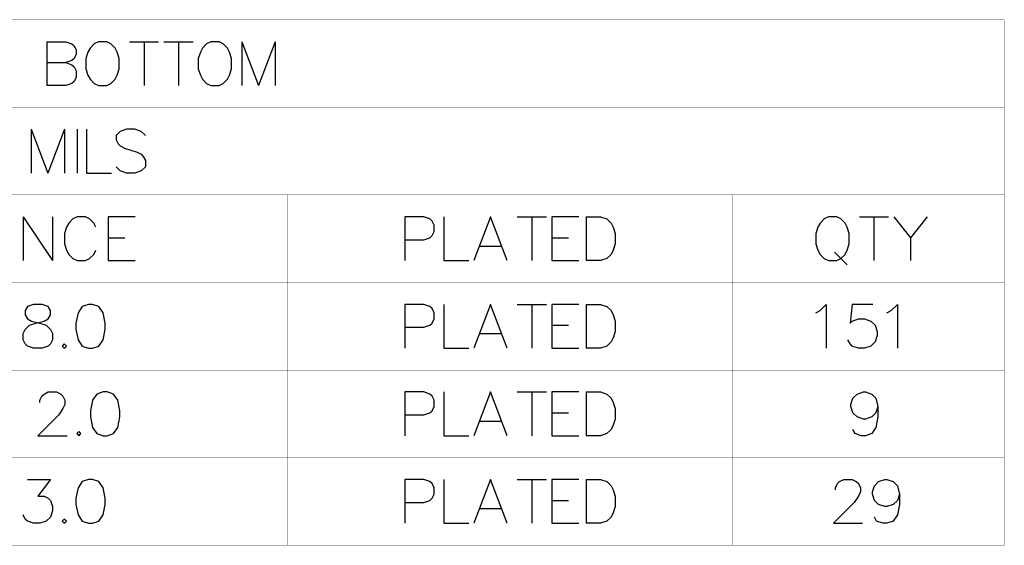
# Model space of a CAD drawing. Header units: millimetres. Extents: x 0 to 559, y 0 to 433.
# Tile 36 of 65: x 122 to 194, y 169 to 207. Entities that reach past the tile are written whole.
import ezdxf

# ---------------------------------------------------------------- set-up
doc = ezdxf.new("R2010")
doc.units = ezdxf.units.MM
doc.layers.add('Mechanical5', color=56, linetype='Continuous')

msp = doc.modelspace()

# ---------------------------------------------------------------- linework, layer by layer
at = {"layer": 'Mechanical5'}
for p, q in [((124.139, 205.869), (124.139, 202.695)), ((124.139, 205.869), (125.5, 205.869)), ((125.5, 205.869), (125.953, 205.718)), ((125.953, 205.718), (126.104, 205.567)), ((127.571, 205.718), (127.268, 205.415)), ((127.873, 205.869), (127.571, 205.718)), ((128.478, 205.869), (127.873, 205.869)), ((128.78, 205.718), (128.478, 205.869)), ((129.082, 205.415), (128.78, 205.718)), ((130.125, 205.869), (132.241, 205.869)), ((131.183, 205.869), (131.183, 202.695)), ((132.619, 205.869), (134.735, 205.869)), ((133.677, 205.869), (133.677, 202.695)), ((135.718, 205.718), (135.416, 205.415)), ((136.02, 205.869), (135.718, 205.718)), ((136.625, 205.869), (136.02, 205.869)), ((136.927, 205.718), (136.625, 205.869)), ((137.23, 205.415), (136.927, 205.718)), ((138.273, 205.869), (138.273, 202.695)), ((138.273, 205.869), (139.482, 202.695)), ((140.691, 205.869), (139.482, 202.695)), ((140.691, 205.869), (140.691, 202.695)), ((126.104, 205.567), (126.256, 205.264)), ((126.256, 204.962), (126.104, 204.66)), ((126.256, 205.264), (126.256, 204.962)), ((127.117, 205.113), (126.966, 204.66)), ((127.268, 205.415), (127.117, 205.113)), ((129.233, 205.113), (129.082, 205.415)), ((129.384, 204.66), (129.233, 205.113)), ((135.265, 205.113), (135.113, 204.66)), ((135.416, 205.415), (135.265, 205.113)), ((137.381, 205.113), (137.23, 205.415)), ((137.532, 204.66), (137.381, 205.113)), ((124.139, 204.357), (125.5, 204.357)), ((125.953, 204.508), (125.5, 204.357)), ((125.5, 204.357), (125.953, 204.206)), ((126.104, 204.66), (125.953, 204.508)), ((125.953, 204.206), (126.104, 204.055)), ((126.966, 204.66), (126.966, 203.904)), ((129.384, 203.904), (129.384, 204.66)), ((135.113, 204.66), (135.113, 203.904)), ((137.532, 203.904), (137.532, 204.66)), ((126.104, 204.055), (126.256, 203.753)), ((126.256, 203.753), (126.256, 203.299)), ((126.966, 203.904), (127.117, 203.45)), ((129.233, 203.45), (129.384, 203.904)), ((135.113, 203.904), (135.265, 203.45)), ((137.381, 203.45), (137.532, 203.904)), ((125.953, 202.846), (125.5, 202.695)), ((126.104, 202.997), (125.953, 202.846)), ((126.256, 203.299), (126.104, 202.997)), ((127.117, 203.45), (127.268, 203.148)), ((127.268, 203.148), (127.571, 202.846)), ((127.571, 202.846), (127.873, 202.695)), ((128.478, 202.695), (128.78, 202.846)), ((128.78, 202.846), (129.082, 203.148)), ((129.082, 203.148), (129.233, 203.45)), ((135.265, 203.45), (135.416, 203.148)), ((135.416, 203.148), (135.718, 202.846)), ((135.718, 202.846), (136.02, 202.695)), ((136.625, 202.695), (136.927, 202.846)), ((136.927, 202.846), (137.23, 203.148)), ((137.23, 203.148), (137.381, 203.45)), ((125.5, 202.695), (124.139, 202.695)), ((127.873, 202.695), (128.478, 202.695)), ((136.02, 202.695), (136.625, 202.695)), ((123.007, 199.519), (123.007, 196.345)), ((123.007, 199.519), (124.216, 196.345)), ((125.425, 199.519), (124.216, 196.345)), ((125.425, 199.519), (125.425, 196.345)), ((126.332, 199.519), (126.332, 196.345)), ((126.998, 199.519), (126.998, 196.345)), ((129.461, 199.368), (129.159, 199.065)), ((129.915, 199.519), (129.461, 199.368)), ((130.52, 199.519), (129.915, 199.519)), ((130.973, 199.368), (130.52, 199.519)), ((131.275, 199.065), (130.973, 199.368)), ((129.159, 199.065), (129.159, 198.763)), ((129.159, 198.763), (129.31, 198.461)), ((129.31, 198.461), (129.461, 198.31)), ((129.461, 198.31), (129.764, 198.158)), ((129.764, 198.158), (130.671, 197.856)), ((130.671, 197.856), (130.973, 197.705)), ((130.973, 197.705), (131.124, 197.554)), ((131.124, 197.554), (131.275, 197.251)), ((131.275, 197.251), (131.275, 196.798)), ((126.998, 196.345), (128.811, 196.345)), ((129.461, 196.496), (129.159, 196.798)), ((129.915, 196.345), (129.461, 196.496)), ((130.52, 196.345), (129.915, 196.345)), ((130.973, 196.496), (130.52, 196.345)), ((131.275, 196.798), (130.973, 196.496)), ((122.422, 193.169), (122.422, 189.995)), ((122.422, 193.169), (124.538, 189.995)), ((124.538, 193.169), (124.538, 189.995)), ((126.02, 193.018), (125.717, 192.715)), ((126.322, 193.169), (126.02, 193.018)), ((126.927, 193.169), (126.322, 193.169)), ((127.229, 193.018), (126.927, 193.169)), ((127.531, 192.715), (127.229, 193.018)), ((130.539, 193.169), (128.574, 193.169)), ((128.574, 193.169), (128.574, 189.995)), ((151.455, 193.169), (150.095, 193.169)), ((150.095, 193.169), (150.095, 189.995)), ((151.909, 193.018), (151.455, 193.169)), ((152.06, 192.867), (151.909, 193.018)), ((152.211, 192.564), (152.06, 192.867)), ((152.921, 193.169), (152.921, 189.995)), ((156.292, 193.169), (155.083, 189.995)), ((157.501, 189.995), (156.292, 193.169)), ((158.242, 193.169), (160.358, 193.169)), ((159.3, 193.169), (159.3, 189.995)), ((162.701, 193.169), (160.736, 193.169)), ((160.736, 193.169), (160.736, 189.995)), ((163.23, 193.169), (163.23, 189.995)), ((163.23, 193.169), (164.288, 193.169)), ((164.288, 193.169), (164.742, 193.018)), ((164.742, 193.018), (165.044, 192.715)), ((180.494, 193.018), (180.191, 192.715)), ((180.796, 193.169), (180.494, 193.018)), ((181.4, 193.169), (180.796, 193.169)), ((181.703, 193.018), (181.4, 193.169)), ((182.005, 192.715), (181.703, 193.018)), ((183.048, 193.169), (185.164, 193.169)), ((184.106, 193.169), (184.106, 189.995)), ((185.542, 193.169), (186.751, 191.657)), ((187.961, 193.169), (186.751, 191.657)), ((125.566, 192.413), (125.415, 191.96)), ((125.717, 192.715), (125.566, 192.413)), ((127.682, 192.413), (127.531, 192.715)), ((152.06, 191.808), (152.211, 192.111)), ((152.211, 192.111), (152.211, 192.564)), ((165.044, 192.715), (165.195, 192.413)), ((165.195, 192.413), (165.347, 191.96)), ((180.04, 192.413), (179.889, 191.96)), ((180.191, 192.715), (180.04, 192.413)), ((182.156, 192.413), (182.005, 192.715)), ((182.307, 191.96), (182.156, 192.413)), ((125.415, 191.96), (125.415, 191.204)), ((128.574, 191.657), (129.784, 191.657)), ((150.095, 191.506), (151.455, 191.506)), ((151.455, 191.506), (151.909, 191.657)), ((151.909, 191.657), (152.06, 191.808)), ((160.736, 191.657), (161.945, 191.657)), ((165.347, 191.96), (165.347, 191.204)), ((179.889, 191.96), (179.889, 191.204)), ((182.307, 191.204), (182.307, 191.96)), ((186.751, 191.657), (186.751, 189.995)), ((125.415, 191.204), (125.566, 190.75)), ((125.566, 190.75), (125.717, 190.448)), ((127.531, 190.448), (127.682, 190.75)), ((155.536, 191.053), (157.048, 191.053)), ((165.195, 190.75), (165.044, 190.448)), ((165.347, 191.204), (165.195, 190.75)), ((179.889, 191.204), (180.04, 190.75)), ((180.04, 190.75), (180.191, 190.448)), ((182.005, 190.448), (182.156, 190.75)), ((182.156, 190.75), (182.307, 191.204)), ((125.717, 190.448), (126.02, 190.146)), ((126.02, 190.146), (126.322, 189.995)), ((126.322, 189.995), (126.927, 189.995)), ((126.927, 189.995), (127.229, 190.146)), ((127.229, 190.146), (127.531, 190.448)), ((128.574, 189.995), (130.539, 189.995)), ((152.921, 189.995), (154.735, 189.995)), ((160.736, 189.995), (162.701, 189.995)), ((164.288, 189.995), (163.23, 189.995)), ((164.742, 190.146), (164.288, 189.995)), ((165.044, 190.448), (164.742, 190.146)), ((180.191, 190.448), (180.494, 190.146)), ((180.494, 190.146), (180.796, 189.995)), ((180.796, 189.995), (181.4, 189.995)), ((181.249, 190.599), (182.156, 189.692)), ((181.4, 189.995), (181.703, 190.146)), ((181.703, 190.146), (182.005, 190.448)), ((122.724, 186.668), (122.573, 186.365)), ((122.573, 186.365), (122.573, 186.063)), ((123.178, 186.819), (122.724, 186.668)), ((123.783, 186.819), (123.178, 186.819)), ((124.236, 186.668), (123.783, 186.819)), ((124.387, 186.365), (124.236, 186.668)), ((124.387, 186.063), (124.387, 186.365)), ((126.7, 186.668), (126.398, 186.214)), ((127.153, 186.819), (126.7, 186.668)), ((127.456, 186.819), (127.153, 186.819)), ((127.909, 186.668), (127.456, 186.819)), ((128.211, 186.214), (127.909, 186.668)), ((151.455, 186.819), (150.095, 186.819)), ((150.095, 186.819), (150.095, 183.645)), ((151.909, 186.668), (151.455, 186.819)), ((152.06, 186.517), (151.909, 186.668)), ((152.211, 186.214), (152.06, 186.517)), ((152.921, 186.819), (152.921, 183.645)), ((156.292, 186.819), (155.083, 183.645)), ((157.501, 183.645), (156.292, 186.819)), ((158.242, 186.819), (160.358, 186.819)), ((159.3, 186.819), (159.3, 183.645)), ((162.701, 186.819), (160.736, 186.819)), ((160.736, 186.819), (160.736, 183.645)), ((163.23, 186.819), (163.23, 183.645)), ((163.23, 186.819), (164.288, 186.819)), ((164.288, 186.819), (164.742, 186.668)), ((164.742, 186.668), (165.044, 186.365)), ((165.044, 186.365), (165.195, 186.063)), ((179.889, 186.214), (180.191, 186.365)), ((180.191, 186.365), (180.645, 186.819)), ((180.645, 186.819), (180.645, 183.645)), ((182.519, 186.819), (182.368, 185.458)), ((184.031, 186.819), (182.519, 186.819)), ((185.043, 186.214), (185.346, 186.365)), ((185.346, 186.365), (185.799, 186.819)), ((185.799, 186.819), (185.799, 183.645)), ((122.573, 186.063), (122.724, 185.761)), ((122.724, 185.761), (123.027, 185.61)), ((123.934, 185.61), (124.236, 185.761)), ((124.236, 185.761), (124.387, 186.063)), ((126.398, 186.214), (126.246, 185.458)), ((128.363, 185.458), (128.211, 186.214)), ((152.06, 185.458), (152.211, 185.761)), ((152.211, 185.761), (152.211, 186.214)), ((165.195, 186.063), (165.347, 185.61)), ((182.519, 185.61), (182.973, 185.761)), ((182.973, 185.761), (183.426, 185.761)), ((183.426, 185.761), (183.879, 185.61)), ((122.422, 184.703), (122.573, 185.005)), ((122.573, 185.005), (122.876, 185.307)), ((122.876, 185.307), (123.329, 185.458)), ((123.027, 185.61), (123.631, 185.458)), ((123.329, 185.458), (123.934, 185.61)), ((123.631, 185.458), (124.085, 185.307)), ((124.085, 185.307), (124.387, 185.005)), ((124.387, 185.005), (124.538, 184.703)), ((126.246, 185.458), (126.246, 185.005)), ((126.246, 185.005), (126.398, 184.249)), ((128.211, 184.249), (128.363, 185.005)), ((128.363, 185.005), (128.363, 185.458)), ((150.095, 185.156), (151.455, 185.156)), ((151.455, 185.156), (151.909, 185.307)), ((151.909, 185.307), (152.06, 185.458)), ((160.736, 185.307), (161.945, 185.307)), ((165.347, 185.61), (165.347, 184.854)), ((182.368, 185.458), (182.519, 185.61)), ((183.879, 185.61), (184.182, 185.307)), ((184.182, 185.307), (184.333, 184.854)), ((122.422, 184.249), (122.422, 184.703)), ((122.573, 183.947), (122.422, 184.249)), ((124.538, 184.249), (124.387, 183.947)), ((124.538, 184.703), (124.538, 184.249)), ((126.398, 184.249), (126.7, 183.796)), ((127.909, 183.796), (128.211, 184.249)), ((155.536, 184.703), (157.048, 184.703)), ((165.195, 184.4), (165.044, 184.098)), ((165.347, 184.854), (165.195, 184.4)), ((182.368, 183.947), (182.217, 184.249)), ((184.333, 184.551), (184.182, 184.098)), ((184.333, 184.854), (184.333, 184.551)), ((122.724, 183.796), (122.573, 183.947)), ((123.178, 183.645), (122.724, 183.796)), ((123.783, 183.645), (123.178, 183.645)), ((124.236, 183.796), (123.783, 183.645)), ((124.387, 183.947), (124.236, 183.796)), ((125.4, 183.947), (125.249, 183.796)), ((125.249, 183.796), (125.4, 183.645)), ((125.551, 183.796), (125.4, 183.947)), ((125.4, 183.645), (125.551, 183.796)), ((126.7, 183.796), (127.153, 183.645)), ((127.153, 183.645), (127.456, 183.645)), ((127.456, 183.645), (127.909, 183.796)), ((152.921, 183.645), (154.735, 183.645)), ((160.736, 183.645), (162.701, 183.645)), ((164.288, 183.645), (163.23, 183.645)), ((164.742, 183.796), (164.288, 183.645)), ((165.044, 184.098), (164.742, 183.796)), ((182.519, 183.796), (182.368, 183.947)), ((182.973, 183.645), (182.519, 183.796)), ((183.426, 183.645), (182.973, 183.645)), ((183.879, 183.796), (183.426, 183.645)), ((184.182, 184.098), (183.879, 183.796)), ((123.631, 179.864), (123.782, 180.167)), ((123.782, 180.167), (123.933, 180.318)), ((123.933, 180.318), (124.236, 180.469)), ((124.236, 180.469), (124.84, 180.469)), ((124.84, 180.469), (125.143, 180.318)), ((125.143, 180.318), (125.294, 180.167)), ((125.294, 180.167), (125.445, 179.864)), ((127.758, 180.318), (127.455, 179.864)), ((128.211, 180.469), (127.758, 180.318)), ((128.514, 180.469), (128.211, 180.469)), ((128.967, 180.318), (128.514, 180.469)), ((129.269, 179.864), (128.967, 180.318)), ((151.455, 180.469), (150.095, 180.469)), ((150.095, 180.469), (150.095, 177.295)), ((151.909, 180.318), (151.455, 180.469)), ((152.06, 180.167), (151.909, 180.318)), ((152.211, 179.864), (152.06, 180.167)), ((152.921, 180.469), (152.921, 177.295)), ((156.292, 180.469), (155.083, 177.295)), ((157.501, 177.295), (156.292, 180.469)), ((158.242, 180.469), (160.358, 180.469)), ((159.3, 180.469), (159.3, 177.295)), ((162.701, 180.469), (160.736, 180.469)), ((160.736, 180.469), (160.736, 177.295)), ((163.23, 180.469), (163.23, 177.295)), ((163.23, 180.469), (164.288, 180.469)), ((164.288, 180.469), (164.742, 180.318)), ((164.742, 180.318), (165.044, 180.015)), ((165.044, 180.015), (165.195, 179.713)), ((182.429, 179.562), (182.58, 180.015)), ((182.58, 180.015), (182.882, 180.318)), ((182.882, 180.318), (183.336, 180.469)), ((183.336, 180.469), (183.487, 180.469)), ((183.487, 180.469), (183.94, 180.318)), ((183.94, 180.318), (184.243, 180.015)), ((184.243, 180.015), (184.394, 179.411)), ((123.631, 179.713), (123.631, 179.864)), ((125.294, 179.26), (124.992, 178.806)), ((125.445, 179.562), (125.294, 179.26)), ((125.445, 179.864), (125.445, 179.562)), ((127.455, 179.864), (127.304, 179.108)), ((129.42, 179.108), (129.269, 179.864)), ((152.06, 179.108), (152.211, 179.411)), ((152.211, 179.411), (152.211, 179.864)), ((165.195, 179.713), (165.347, 179.26)), ((165.347, 179.26), (165.347, 178.504)), ((182.429, 179.411), (182.429, 179.562)), ((182.58, 178.957), (182.429, 179.411)), ((184.394, 179.411), (184.243, 178.957)), ((184.394, 179.411), (184.394, 178.655)), ((124.992, 178.806), (123.48, 177.295)), ((127.304, 179.108), (127.304, 178.655)), ((127.304, 178.655), (127.455, 177.899)), ((129.269, 177.899), (129.42, 178.655)), ((129.42, 178.655), (129.42, 179.108)), ((150.095, 178.806), (151.455, 178.806)), ((151.455, 178.806), (151.909, 178.957)), ((151.909, 178.957), (152.06, 179.108)), ((160.736, 178.957), (161.945, 178.957)), ((165.347, 178.504), (165.195, 178.05)), ((182.882, 178.655), (182.58, 178.957)), ((183.336, 178.504), (182.882, 178.655)), ((183.487, 178.504), (183.336, 178.504)), ((183.94, 178.655), (183.487, 178.504)), ((184.243, 178.957), (183.94, 178.655)), ((184.394, 178.655), (184.243, 177.899)), ((127.455, 177.899), (127.758, 177.446)), ((128.967, 177.446), (129.269, 177.899)), ((155.536, 178.353), (157.048, 178.353)), ((165.195, 178.05), (165.044, 177.748)), ((184.243, 177.899), (183.94, 177.446)), ((123.48, 177.295), (125.596, 177.295)), ((126.458, 177.597), (126.307, 177.446)), ((126.307, 177.446), (126.458, 177.295)), ((126.609, 177.446), (126.458, 177.597)), ((126.458, 177.295), (126.609, 177.446)), ((127.758, 177.446), (128.211, 177.295)), ((128.211, 177.295), (128.514, 177.295)), ((128.514, 177.295), (128.967, 177.446)), ((152.921, 177.295), (154.735, 177.295)), ((160.736, 177.295), (162.701, 177.295)), ((164.288, 177.295), (163.23, 177.295)), ((164.742, 177.446), (164.288, 177.295)), ((165.044, 177.748), (164.742, 177.446)), ((182.731, 177.446), (182.58, 177.748)), ((183.185, 177.295), (182.731, 177.446)), ((183.487, 177.295), (183.185, 177.295)), ((183.94, 177.446), (183.487, 177.295)), ((122.724, 174.119), (124.387, 174.119)), ((124.387, 174.119), (123.48, 172.91)), ((126.398, 173.514), (126.246, 172.758)), ((126.7, 173.968), (126.398, 173.514)), ((127.153, 174.119), (126.7, 173.968)), ((127.456, 174.119), (127.153, 174.119)), ((127.909, 173.968), (127.456, 174.119)), ((128.211, 173.514), (127.909, 173.968)), ((128.363, 172.758), (128.211, 173.514)), ((151.455, 174.119), (150.095, 174.119)), ((150.095, 174.119), (150.095, 170.945)), ((151.909, 173.968), (151.455, 174.119)), ((152.06, 173.817), (151.909, 173.968)), ((152.211, 173.514), (152.06, 173.817)), ((152.211, 173.061), (152.211, 173.514)), ((152.921, 174.119), (152.921, 170.945)), ((156.292, 174.119), (155.083, 170.945)), ((157.501, 170.945), (156.292, 174.119)), ((158.242, 174.119), (160.358, 174.119)), ((159.3, 174.119), (159.3, 170.945)), ((162.701, 174.119), (160.736, 174.119)), ((160.736, 174.119), (160.736, 170.945)), ((163.23, 174.119), (163.23, 170.945)), ((163.23, 174.119), (164.288, 174.119)), ((164.288, 174.119), (164.742, 173.968)), ((164.742, 173.968), (165.044, 173.665)), ((165.044, 173.665), (165.195, 173.363)), ((181.31, 173.514), (181.461, 173.817)), ((181.31, 173.363), (181.31, 173.514)), ((181.461, 173.817), (181.612, 173.968)), ((181.612, 173.968), (181.915, 174.119)), ((181.915, 174.119), (182.519, 174.119)), ((182.519, 174.119), (182.822, 173.968)), ((182.822, 173.968), (182.973, 173.817)), ((182.973, 173.817), (183.124, 173.514)), ((183.124, 173.514), (183.124, 173.212)), ((183.986, 173.212), (184.137, 173.665)), ((184.137, 173.665), (184.439, 173.968)), ((184.439, 173.968), (184.893, 174.119)), ((184.893, 174.119), (185.044, 174.119)), ((185.044, 174.119), (185.497, 173.968)), ((185.497, 173.968), (185.799, 173.665)), ((185.799, 173.665), (185.951, 173.061)), ((123.48, 172.91), (123.934, 172.91)), ((123.934, 172.91), (124.236, 172.758)), ((152.06, 172.758), (152.211, 173.061)), ((165.195, 173.363), (165.347, 172.91)), ((165.347, 172.91), (165.347, 172.154)), ((182.973, 172.91), (182.67, 172.456)), ((183.124, 173.212), (182.973, 172.91)), ((183.986, 173.061), (183.986, 173.212)), ((184.137, 172.607), (183.986, 173.061)), ((185.951, 173.061), (185.799, 172.607)), ((185.951, 173.061), (185.951, 172.305)), ((124.236, 172.758), (124.387, 172.607)), ((124.387, 172.607), (124.538, 172.154)), ((124.538, 172.154), (124.538, 171.851)), ((126.246, 172.758), (126.246, 172.305)), ((126.246, 172.305), (126.398, 171.549)), ((128.211, 171.549), (128.363, 172.305)), ((128.363, 172.305), (128.363, 172.758)), ((150.095, 172.456), (151.455, 172.456)), ((151.455, 172.456), (151.909, 172.607)), ((151.909, 172.607), (152.06, 172.758)), ((160.736, 172.607), (161.945, 172.607)), ((165.347, 172.154), (165.195, 171.7)), ((182.67, 172.456), (181.159, 170.945)), ((184.439, 172.305), (184.137, 172.607)), ((184.893, 172.154), (184.439, 172.305)), ((185.044, 172.154), (184.893, 172.154)), ((185.497, 172.305), (185.044, 172.154)), ((185.799, 172.607), (185.497, 172.305)), ((185.951, 172.305), (185.799, 171.549)), ((122.573, 171.247), (122.422, 171.549)), ((124.387, 171.398), (124.085, 171.096)), ((124.538, 171.851), (124.387, 171.398)), ((126.398, 171.549), (126.7, 171.096)), ((127.909, 171.096), (128.211, 171.549)), ((155.536, 172.003), (157.048, 172.003)), ((165.044, 171.398), (164.742, 171.096)), ((165.195, 171.7), (165.044, 171.398)), ((184.288, 171.096), (184.137, 171.398)), ((185.799, 171.549), (185.497, 171.096)), ((122.724, 171.096), (122.573, 171.247)), ((123.178, 170.945), (122.724, 171.096)), ((123.631, 170.945), (123.178, 170.945)), ((124.085, 171.096), (123.631, 170.945)), ((125.4, 171.247), (125.249, 171.096)), ((125.249, 171.096), (125.4, 170.945)), ((125.551, 171.096), (125.4, 171.247)), ((125.4, 170.945), (125.551, 171.096)), ((126.7, 171.096), (127.153, 170.945)), ((127.153, 170.945), (127.456, 170.945)), ((127.456, 170.945), (127.909, 171.096)), ((152.921, 170.945), (154.735, 170.945)), ((160.736, 170.945), (162.701, 170.945)), ((164.288, 170.945), (163.23, 170.945)), ((164.742, 171.096), (164.288, 170.945)), ((181.159, 170.945), (183.275, 170.945)), ((184.741, 170.945), (184.288, 171.096)), ((185.044, 170.945), (184.741, 170.945)), ((185.497, 171.096), (185.044, 170.945))]:
    msp.add_line(p, q, dxfattribs=at)
at = {"layer": 'Mechanical5', "const_width": 0.0254}
for points in [[(22.676, 207.457), (193.541, 207.457)], [(193.541, 169.357), (193.541, 207.457)], [(22.676, 201.107), (193.541, 201.107)], [(22.676, 194.757), (193.541, 194.757)], [(141.573, 169.357), (141.573, 194.757)], [(173.856, 169.357), (173.856, 194.757)], [(22.676, 188.407), (193.541, 188.407)], [(22.676, 182.057), (193.541, 182.057)], [(22.676, 175.707), (193.541, 175.707)], [(22.676, 169.357), (193.541, 169.357)]]:
    msp.add_lwpolyline(points, dxfattribs=at)
at = {"layer": 'Mechanical5', "const_width": 0.0127}
for points in [[(193.535, 207.457, 1), (193.548, 207.457, 1)], [(193.535, 207.457, 1), (193.548, 207.457, 1)], [(193.535, 201.107, 1), (193.548, 201.107, 1)], [(141.567, 194.757, 1), (141.579, 194.757, 1)], [(173.85, 194.757, 1), (173.863, 194.757, 1)], [(193.535, 194.757, 1), (193.548, 194.757, 1)], [(193.535, 188.407, 1), (193.548, 188.407, 1)], [(193.535, 182.057, 1), (193.548, 182.057, 1)], [(193.535, 175.707, 1), (193.548, 175.707, 1)], [(141.567, 169.357, 1), (141.579, 169.357, 1)], [(173.85, 169.357, 1), (173.863, 169.357, 1)], [(193.535, 169.357, 1), (193.548, 169.357, 1)], [(193.535, 169.357, 1), (193.548, 169.357, 1)]]:
    msp.add_lwpolyline(points, format="xyb", close=True, dxfattribs=at)

doc.saveas('drawing.dxf')
